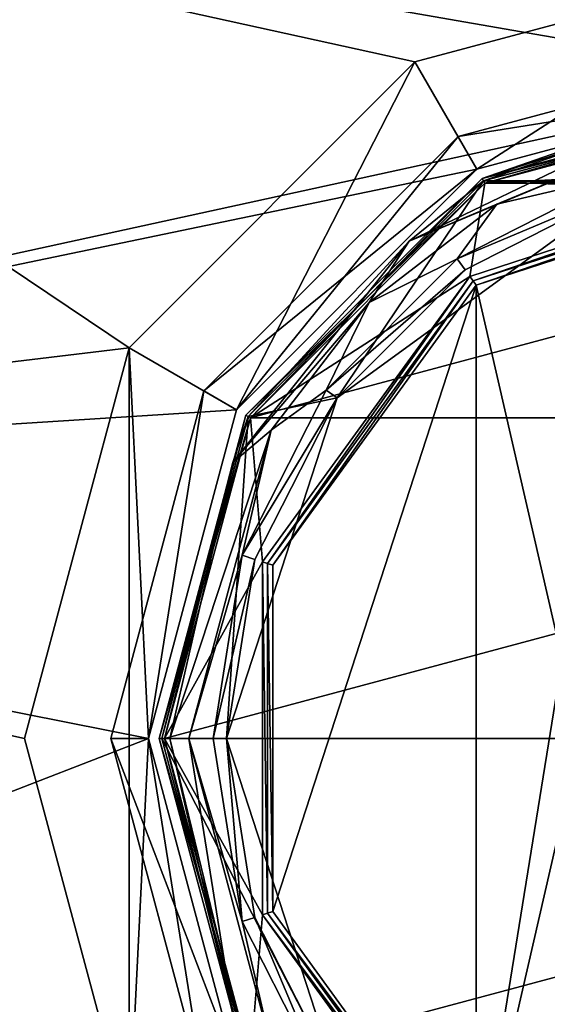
# Model space of a CAD drawing. Header units: millimetres. Extents: x -78 to 78, y -78 to 349.
# Tile 12 of 54: x -29 to -10, y 10 to 47. Entities that reach past the tile are written whole.
import ezdxf

# ---------------------------------------------------------------- set-up
doc = ezdxf.new("R2010")
doc.units = ezdxf.units.MM
doc.header["$LTSCALE"] = 65.185185
for name, color, linetype in [('1', 7, 'CONTINUOUS'), ('10', 7, 'CONTINUOUS'), ('152', 7, 'CONTINUOUS'), ('153', 7, 'CONTINUOUS'), ('159', 7, 'CONTINUOUS'), ('162', 7, 'CONTINUOUS'), ('165', 7, 'CONTINUOUS'), ('166', 7, 'CONTINUOUS'), ('167', 7, 'CONTINUOUS'), ('168', 7, 'CONTINUOUS'), ('169', 7, 'CONTINUOUS'), ('173', 7, 'CONTINUOUS'), ('174', 7, 'CONTINUOUS'), ('175', 7, 'CONTINUOUS'), ('176', 7, 'CONTINUOUS'), ('182', 7, 'CONTINUOUS'), ('184', 7, 'CONTINUOUS'), ('186', 7, 'CONTINUOUS'), ('190', 7, 'CONTINUOUS'), ('2', 7, 'CONTINUOUS'), ('200', 7, 'CONTINUOUS'), ('208', 7, 'CONTINUOUS'), ('3', 7, 'CONTINUOUS'), ('4', 7, 'CONTINUOUS'), ('5', 7, 'CONTINUOUS'), ('6', 7, 'CONTINUOUS'), ('7', 7, 'CONTINUOUS'), ('8', 7, 'CONTINUOUS'), ('9', 7, 'CONTINUOUS')]:
    doc.layers.add(name, color=color, linetype=linetype)

msp = doc.modelspace()

# ---------------------------------------------------------------- linework, layer by layer
at = {"layer": '1', "linetype": 'CONTINUOUS'}
for points in [[(-11.95, 40.698, 16), (0, 43.9, 16), (-11.95, 40.698), (-11.95, 40.698, 16)], [(-11.95, 40.698), (0, 43.9, 16), (0, 43.9), (-11.95, 40.698)], [(-20.698, 31.95, 16), (-11.95, 40.698, 16), (-20.698, 31.95), (-20.698, 31.95, 16)], [(-20.698, 31.95), (-11.95, 40.698, 16), (-11.95, 40.698), (-20.698, 31.95)], [(-23.9, 20, 16), (-20.698, 31.95, 16), (-23.9, 20), (-23.9, 20, 16)], [(-23.9, 20), (-20.698, 31.95, 16), (-20.698, 31.95), (-23.9, 20)]]:
    msp.add_3dface(points, dxfattribs=at)
at = {"layer": '10', "linetype": 'CONTINUOUS'}
for points in [[(-11.95, 40.698), (0, 43.9), (11.95, 40.698), (-11.95, 40.698)], [(-20.698, 31.95), (-11.95, 40.698), (-17.394, 32.637), (-20.698, 31.95)], [(-11.95, 40.698), (-6.644, 40.448), (-17.394, 32.637), (-11.95, 40.698)], [(-11.95, 40.698), (11.95, 40.698), (6.644, 40.448), (-11.95, 40.698)], [(-11.95, 40.698), (6.644, 40.448), (-6.644, 40.448), (-11.95, 40.698)], [(-20.698, 31.95), (-17.394, 32.637), (-21.5, 20), (-20.698, 31.95)], [(-23.9, 20), (-20.698, 31.95), (-21.5, 20), (-23.9, 20)], [(-23.9, 20), (-21.5, 20), (-17.394, 7.363), (-23.9, 20)], [(-20.698, 8.05), (-23.9, 20), (-17.394, 7.363), (-20.698, 8.05)]]:
    msp.add_3dface(points, dxfattribs=at)
at = {"layer": '152', "linetype": 'CONTINUOUS'}
for points in [[(0, 44.4, 7), (-12.2, 41.131, 7), (0, 44.4, 6), (0, 44.4, 7)], [(0, 44.4, 6), (-12.2, 41.131, 7), (-12.2, 41.131, 6), (0, 44.4, 6)], [(-12.2, 41.131, 7), (-21.131, 32.2, 7), (-12.2, 41.131, 6), (-12.2, 41.131, 7)], [(-12.2, 41.131, 6), (-21.131, 32.2, 7), (-21.131, 32.2, 6), (-12.2, 41.131, 6)], [(-24.4, 20, 7), (-24.4, 20, 6), (-21.131, 32.2, 6), (-24.4, 20, 7)], [(-21.131, 32.2, 7), (-24.4, 20, 7), (-21.131, 32.2, 6), (-21.131, 32.2, 7)]]:
    msp.add_3dface(points, dxfattribs=at)
at = {"layer": '153', "linetype": 'CONTINUOUS'}
for points in [[(-24.4, 20, 6), (-24.4, 20, 7), (-21.131, 7.8, 7), (-24.4, 20, 6)], [(-21.131, 7.8, 6), (-24.4, 20, 6), (-21.131, 7.8, 7), (-21.131, 7.8, 6)]]:
    msp.add_3dface(points, dxfattribs=at)
at = {"layer": '159', "linetype": 'CONTINUOUS'}
for points in [[(-70.216, 29.081, 6), (-53.742, 53.738, 6), (-25.115, 34.5, 6), (-70.216, 29.081, 6)], [(-53.742, 53.738, 6), (0, 49, 6), (-14.5, 45.115, 6), (-53.742, 53.738, 6)], [(-25.115, 34.5, 6), (-53.742, 53.738, 6), (-14.5, 45.115, 6), (-25.115, 34.5, 6)], [(-29, 20, 6), (-70.216, 29.081, 6), (-25.115, 34.5, 6), (-29, 20, 6)], [(-76, 0, 6), (-70.216, 29.081, 6), (-25.115, 5.5, 6), (-76, 0, 6)], [(-25.115, 5.5, 6), (-70.216, 29.081, 6), (-29, 20, 6), (-25.115, 5.5, 6)]]:
    msp.add_3dface(points, dxfattribs=at)
at = {"layer": '162', "linetype": 'CONTINUOUS'}
for points in [[(-70.216, 29.081, 7), (0, 44.4, 7), (-53.742, 53.738, 7), (-70.216, 29.081, 7)], [(-53.742, 53.738, 7), (0, 44.4, 7), (53.742, 53.738, 7), (-53.742, 53.738, 7)], [(-12.2, 41.131, 7), (0, 44.4, 7), (-70.216, 29.081, 7), (-12.2, 41.131, 7)], [(-21.131, 32.2, 7), (-12.2, 41.131, 7), (-70.216, 29.081, 7), (-21.131, 32.2, 7)], [(-24.4, 20, 7), (-21.131, 32.2, 7), (-70.216, 29.081, 7), (-24.4, 20, 7)], [(-76, 0, 7), (-24.4, 20, 7), (-70.216, 29.081, 7), (-76, 0, 7)], [(-21.131, 7.8, 7), (-24.4, 20, 7), (-76, 0, 7), (-21.131, 7.8, 7)]]:
    msp.add_3dface(points, dxfattribs=at)
at = {"layer": '165', "linetype": 'CONTINUOUS'}
for points in [[(0, 45.8, 4), (0, 45.8, 6), (-12.9, 42.343, 6), (0, 45.8, 4)], [(-12.9, 42.343, 4), (0, 45.8, 4), (-12.9, 42.343, 6), (-12.9, 42.343, 4)], [(-22.343, 32.9, 4), (-12.9, 42.343, 4), (-22.343, 32.9, 6), (-22.343, 32.9, 4)], [(-22.343, 32.9, 6), (-12.9, 42.343, 4), (-12.9, 42.343, 6), (-22.343, 32.9, 6)], [(-25.8, 20, 4), (-22.343, 32.9, 4), (-25.8, 20, 6), (-25.8, 20, 4)], [(-25.8, 20, 6), (-22.343, 32.9, 4), (-22.343, 32.9, 6), (-25.8, 20, 6)], [(-22.343, 7.1, 4), (-25.8, 20, 4), (-22.343, 7.1, 6), (-22.343, 7.1, 4)], [(-22.343, 7.1, 6), (-25.8, 20, 4), (-25.8, 20, 6), (-22.343, 7.1, 6)]]:
    msp.add_3dface(points, dxfattribs=at)
at = {"layer": '166', "linetype": 'CONTINUOUS'}
for points in [[(0, 45.8, 4), (-12.9, 42.343, 4), (0, 44.4, 4), (0, 45.8, 4)], [(0, 44.4, 4), (-12.9, 42.343, 4), (-12.2, 41.131, 4), (0, 44.4, 4)], [(-12.9, 42.343, 4), (-22.343, 32.9, 4), (-21.131, 32.2, 4), (-12.9, 42.343, 4)], [(-12.2, 41.131, 4), (-12.9, 42.343, 4), (-21.131, 32.2, 4), (-12.2, 41.131, 4)], [(-22.343, 32.9, 4), (-25.8, 20, 4), (-24.4, 20, 4), (-22.343, 32.9, 4)], [(-21.131, 32.2, 4), (-22.343, 32.9, 4), (-24.4, 20, 4), (-21.131, 32.2, 4)], [(-25.8, 20, 4), (-22.343, 7.1, 4), (-24.4, 20, 4), (-25.8, 20, 4)], [(-24.4, 20, 4), (-22.343, 7.1, 4), (-21.131, 7.8, 4), (-24.4, 20, 4)]]:
    msp.add_3dface(points, dxfattribs=at)
at = {"layer": '167', "linetype": 'CONTINUOUS'}
for points in [[(0, 44.4, 4), (-12.2, 41.131, 4), (0, 44.4, 2), (0, 44.4, 4)], [(0, 44.4, 2), (-12.2, 41.131, 4), (-12.2, 41.131, 2), (0, 44.4, 2)], [(-12.2, 41.131, 4), (-21.131, 32.2, 4), (-12.2, 41.131, 2), (-12.2, 41.131, 4)], [(-12.2, 41.131, 2), (-21.131, 32.2, 4), (-21.131, 32.2, 2), (-12.2, 41.131, 2)], [(-21.131, 32.2, 4), (-24.4, 20, 4), (-21.131, 32.2, 2), (-21.131, 32.2, 4)], [(-21.131, 32.2, 2), (-24.4, 20, 4), (-24.4, 20, 2), (-21.131, 32.2, 2)], [(-24.4, 20, 4), (-21.131, 7.8, 4), (-24.4, 20, 2), (-24.4, 20, 4)], [(-24.4, 20, 2), (-21.131, 7.8, 4), (-21.131, 7.8, 2), (-24.4, 20, 2)]]:
    msp.add_3dface(points, dxfattribs=at)
at = {"layer": '168', "linetype": 'CONTINUOUS'}
for points in [[(0, 49, 2), (-12.2, 41.131, 2), (-14.5, 45.115, 2), (0, 49, 2)], [(0, 44.4, 2), (-12.2, 41.131, 2), (0, 49, 2), (0, 44.4, 2)], [(-14.5, 45.115, 2), (-21.131, 32.2, 2), (-25.115, 34.5, 2), (-14.5, 45.115, 2)], [(-12.2, 41.131, 2), (-21.131, 32.2, 2), (-14.5, 45.115, 2), (-12.2, 41.131, 2)], [(-29, 20, 2), (-25.115, 34.5, 2), (-25.115, 5.5, 2), (-29, 20, 2)], [(-21.131, 32.2, 2), (-24.4, 20, 2), (-25.115, 34.5, 2), (-21.131, 32.2, 2)], [(-25.115, 34.5, 2), (-24.4, 20, 2), (-25.115, 5.5, 2), (-25.115, 34.5, 2)], [(-24.4, 20, 2), (-21.131, 7.8, 2), (-25.115, 5.5, 2), (-24.4, 20, 2)]]:
    msp.add_3dface(points, dxfattribs=at)
at = {"layer": '169', "linetype": 'CONTINUOUS'}
for points in [[(-14.5, 45.115, 6), (0, 49, 6), (-14.5, 45.115, 2), (-14.5, 45.115, 6)], [(0, 49, 6), (0, 49, 2), (-14.5, 45.115, 2), (0, 49, 6)], [(-25.115, 34.5, 6), (-14.5, 45.115, 6), (-25.115, 34.5, 2), (-25.115, 34.5, 6)], [(-14.5, 45.115, 6), (-14.5, 45.115, 2), (-25.115, 34.5, 2), (-14.5, 45.115, 6)], [(-29, 20, 6), (-25.115, 34.5, 6), (-29, 20, 2), (-29, 20, 6)], [(-25.115, 34.5, 6), (-25.115, 34.5, 2), (-29, 20, 2), (-25.115, 34.5, 6)], [(-25.115, 5.5, 6), (-29, 20, 6), (-25.115, 5.5, 2), (-25.115, 5.5, 6)], [(-29, 20, 6), (-29, 20, 2), (-25.115, 5.5, 2), (-29, 20, 6)]]:
    msp.add_3dface(points, dxfattribs=at)
at = {"layer": '173', "linetype": 'CONTINUOUS'}
for points in [[(0, 45.8, 6), (0, 44.4, 6), (-12.9, 42.343, 6), (0, 45.8, 6)], [(0, 44.4, 6), (-12.2, 41.131, 6), (-12.9, 42.343, 6), (0, 44.4, 6)], [(-12.2, 41.131, 6), (-22.343, 32.9, 6), (-12.9, 42.343, 6), (-12.2, 41.131, 6)], [(-12.2, 41.131, 6), (-21.131, 32.2, 6), (-22.343, 32.9, 6), (-12.2, 41.131, 6)], [(-24.4, 20, 6), (-25.8, 20, 6), (-22.343, 32.9, 6), (-24.4, 20, 6)], [(-21.131, 32.2, 6), (-24.4, 20, 6), (-22.343, 32.9, 6), (-21.131, 32.2, 6)], [(-24.4, 20, 6), (-21.131, 7.8, 6), (-25.8, 20, 6), (-24.4, 20, 6)], [(-21.131, 7.8, 6), (-22.343, 7.1, 6), (-25.8, 20, 6), (-21.131, 7.8, 6)]]:
    msp.add_3dface(points, dxfattribs=at)
at = {"layer": '174', "linetype": 'CONTINUOUS'}
for points in [[(11.9, 40.611, 58), (0, 43.8, 58), (-11.9, 40.611, 58), (11.9, 40.611, 58)], [(20.611, 31.9, 58), (11.9, 40.611, 58), (-20.611, 31.9, 58), (20.611, 31.9, 58)], [(-20.611, 31.9, 58), (11.9, 40.611, 58), (-11.9, 40.611, 58), (-20.611, 31.9, 58)], [(23.8, 20, 58), (20.611, 31.9, 58), (-23.8, 20, 58), (23.8, 20, 58)], [(-23.8, 20, 58), (20.611, 31.9, 58), (-20.611, 31.9, 58), (-23.8, 20, 58)], [(-20.611, 8.1, 58), (23.8, 20, 58), (-23.8, 20, 58), (-20.611, 8.1, 58)], [(20.611, 8.1, 58), (23.8, 20, 58), (-20.611, 8.1, 58), (20.611, 8.1, 58)]]:
    msp.add_3dface(points, dxfattribs=at)
at = {"layer": '175', "linetype": 'CONTINUOUS'}
for points in [[(0, 44, 18.2), (-12, 40.785, 18.2), (0, 44, 42.5), (0, 44, 18.2)], [(0, 44, 42.5), (-12, 40.785, 18.2), (-2.475, 43.872, 43.525), (0, 44, 42.5)], [(-3.5, 43.743, 46), (-12, 40.785, 18.2), (0, 44, 57.8), (-3.5, 43.743, 46)], [(0, 44, 57.8), (-12, 40.785, 18.2), (-12, 40.785, 57.8), (0, 44, 57.8)], [(-2.475, 43.872, 43.525), (-12, 40.785, 18.2), (-3.5, 43.743, 46), (-2.475, 43.872, 43.525)], [(-12, 40.785, 18.2), (-20.785, 32, 18.2), (-12, 40.785, 57.8), (-12, 40.785, 18.2)], [(-12, 40.785, 57.8), (-20.785, 32, 18.2), (-20.785, 32, 57.8), (-12, 40.785, 57.8)], [(-20.785, 32, 18.2), (-24, 20, 18.2), (-20.785, 32, 57.8), (-20.785, 32, 18.2)], [(-20.785, 32, 57.8), (-24, 20, 18.2), (-24, 20, 57.8), (-20.785, 32, 57.8)], [(-24, 20, 18.2), (-20.785, 8, 18.2), (-24, 20, 57.8), (-24, 20, 18.2)], [(-24, 20, 57.8), (-20.785, 8, 18.2), (-20.785, 8, 57.8), (-24, 20, 57.8)]]:
    msp.add_3dface(points, dxfattribs=at)
at = {"layer": '176', "linetype": 'CONTINUOUS'}
for points in [[(-11.9, 40.611, 18), (0, 43.8, 18), (0, 41.2, 18), (-11.9, 40.611, 18)], [(-11.9, 40.611, 18), (0, 41.2, 18), (-12.461, 37.151, 18), (-11.9, 40.611, 18)], [(-20.611, 31.9, 18), (-11.9, 40.611, 18), (-12.461, 37.151, 18), (-20.611, 31.9, 18)], [(-20.162, 26.551, 18), (-20.611, 31.9, 18), (-12.461, 37.151, 18), (-20.162, 26.551, 18)], [(-23.8, 20, 18), (-20.611, 31.9, 18), (-20.162, 26.551, 18), (-23.8, 20, 18)], [(-20.162, 13.449, 18), (-23.8, 20, 18), (-20.162, 26.551, 18), (-20.162, 13.449, 18)], [(-20.611, 8.1, 18), (-23.8, 20, 18), (-20.162, 13.449, 18), (-20.611, 8.1, 18)], [(-12.461, 2.849, 18), (-20.611, 8.1, 18), (-20.162, 13.449, 18), (-12.461, 2.849, 18)]]:
    msp.add_3dface(points, dxfattribs=at)
at = {"layer": '182', "linetype": 'CONTINUOUS'}
for points in [[(0, 41, 39.8), (-12.343, 36.989, 39.8), (0, 41, 18.2), (0, 41, 39.8)], [(0, 41, 18.2), (-12.343, 36.989, 39.8), (-12.343, 36.989, 18.2), (0, 41, 18.2)], [(-12.343, 36.989, 39.8), (-19.972, 26.489, 39.8), (-12.343, 36.989, 18.2), (-12.343, 36.989, 39.8)], [(-12.343, 36.989, 18.2), (-19.972, 26.489, 39.8), (-19.972, 26.489, 18.2), (-12.343, 36.989, 18.2)], [(-19.972, 26.489, 39.8), (-19.972, 13.511, 39.8), (-19.972, 26.489, 18.2), (-19.972, 26.489, 39.8)], [(-19.972, 26.489, 18.2), (-19.972, 13.511, 39.8), (-19.972, 13.511, 18.2), (-19.972, 26.489, 18.2)], [(-19.972, 13.511, 39.8), (-12.343, 3.011, 39.8), (-19.972, 13.511, 18.2), (-19.972, 13.511, 39.8)], [(-19.972, 13.511, 18.2), (-12.343, 3.011, 39.8), (-12.343, 3.011, 18.2), (-19.972, 13.511, 18.2)]]:
    msp.add_3dface(points, dxfattribs=at)
at = {"layer": '184', "linetype": 'CONTINUOUS'}
for points in [[(0, 43.8, 58), (0, 44, 57.8), (-12, 40.785, 57.8), (0, 43.8, 58)], [(-11.9, 40.611, 58), (0, 43.8, 58), (-12, 40.785, 57.8), (-11.9, 40.611, 58)], [(-11.9, 40.611, 58), (-12, 40.785, 57.8), (-20.785, 32, 57.8), (-11.9, 40.611, 58)], [(-20.611, 31.9, 58), (-11.9, 40.611, 58), (-20.785, 32, 57.8), (-20.611, 31.9, 58)], [(-20.611, 31.9, 58), (-20.785, 32, 57.8), (-24, 20, 57.8), (-20.611, 31.9, 58)], [(-23.8, 20, 58), (-20.611, 31.9, 58), (-24, 20, 57.8), (-23.8, 20, 58)], [(-23.8, 20, 58), (-24, 20, 57.8), (-20.785, 8, 57.8), (-23.8, 20, 58)], [(-20.611, 8.1, 58), (-23.8, 20, 58), (-20.785, 8, 57.8), (-20.611, 8.1, 58)]]:
    msp.add_3dface(points, dxfattribs=at)
at = {"layer": '186', "linetype": 'CONTINUOUS'}
for points in [[(-12, 40.785, 18.2), (0, 44, 18.2), (-11.9, 40.611, 18), (-12, 40.785, 18.2)], [(0, 44, 18.2), (0, 43.8, 18), (-11.9, 40.611, 18), (0, 44, 18.2)], [(-20.785, 32, 18.2), (-12, 40.785, 18.2), (-20.611, 31.9, 18), (-20.785, 32, 18.2)], [(-12, 40.785, 18.2), (-11.9, 40.611, 18), (-20.611, 31.9, 18), (-12, 40.785, 18.2)], [(-24, 20, 18.2), (-20.785, 32, 18.2), (-23.8, 20, 18), (-24, 20, 18.2)], [(-20.785, 32, 18.2), (-20.611, 31.9, 18), (-23.8, 20, 18), (-20.785, 32, 18.2)], [(-20.785, 8, 18.2), (-24, 20, 18.2), (-20.611, 8.1, 18), (-20.785, 8, 18.2)], [(-24, 20, 18.2), (-23.8, 20, 18), (-20.611, 8.1, 18), (-24, 20, 18.2)]]:
    msp.add_3dface(points, dxfattribs=at)
at = {"layer": '190', "linetype": 'CONTINUOUS'}
for points in [[(-12.461, 37.151, 18), (0, 41.2, 18), (-12.343, 36.989, 18.2), (-12.461, 37.151, 18)], [(0, 41.2, 18), (0, 41, 18.2), (-12.343, 36.989, 18.2), (0, 41.2, 18)], [(-20.162, 26.551, 18), (-12.461, 37.151, 18), (-19.972, 26.489, 18.2), (-20.162, 26.551, 18)], [(-12.461, 37.151, 18), (-12.343, 36.989, 18.2), (-19.972, 26.489, 18.2), (-12.461, 37.151, 18)], [(-20.162, 13.449, 18), (-20.162, 26.551, 18), (-19.972, 13.511, 18.2), (-20.162, 13.449, 18)], [(-20.162, 26.551, 18), (-19.972, 26.489, 18.2), (-19.972, 13.511, 18.2), (-20.162, 26.551, 18)], [(-20.162, 13.449, 18), (-19.972, 13.511, 18.2), (-12.343, 3.011, 18.2), (-20.162, 13.449, 18)], [(-12.461, 2.849, 18), (-20.162, 13.449, 18), (-12.343, 3.011, 18.2), (-12.461, 2.849, 18)]]:
    msp.add_3dface(points, dxfattribs=at)
at = {"layer": '2', "linetype": 'CONTINUOUS'}
for points in [[(-17.394, 32.637), (-6.644, 40.448), (-12.637, 37.394, 16.5), (-17.394, 32.637)], [(-12.637, 37.394, 16.5), (-6.644, 40.448), (-6.644, 40.448, 16.5), (-12.637, 37.394, 16.5)], [(-17.394, 32.637, 16.5), (-17.394, 32.637), (-12.637, 37.394, 16.5), (-17.394, 32.637, 16.5)], [(-21.5, 20), (-17.394, 32.637), (-21.5, 20, 16.5), (-21.5, 20)], [(-21.5, 20, 16.5), (-17.394, 32.637), (-20.448, 26.644, 16.5), (-21.5, 20, 16.5)], [(-20.448, 26.644, 16.5), (-17.394, 32.637), (-17.394, 32.637, 16.5), (-20.448, 26.644, 16.5)]]:
    msp.add_3dface(points, dxfattribs=at)
at = {"layer": '200', "linetype": 'CONTINUOUS'}
for points in [[(-12.226, 36.828, 40), (0, 40.8, 40), (-9.035, 22.936, 40), (-12.226, 36.828, 40)], [(-19.782, 26.427, 40), (-12.226, 36.828, 40), (-19.782, 13.573, 40), (-19.782, 26.427, 40)], [(-19.782, 13.573, 40), (-12.226, 36.828, 40), (-12.226, 3.172, 40), (-19.782, 13.573, 40)], [(-12.226, 3.172, 40), (-12.226, 36.828, 40), (-9.035, 22.936, 40), (-12.226, 3.172, 40)], [(-9.035, 17.064, 40), (-12.226, 3.172, 40), (-9.035, 22.936, 40), (-9.035, 17.064, 40)], [(-5.584, 12.314, 40), (-12.226, 3.172, 40), (-9.035, 17.064, 40), (-5.584, 12.314, 40)], [(0, 10.5, 40), (-12.226, 3.172, 40), (-5.584, 12.314, 40), (0, 10.5, 40)], [(0, -0.8, 40), (-12.226, 3.172, 40), (0, 10.5, 40), (0, -0.8, 40)]]:
    msp.add_3dface(points, dxfattribs=at)
at = {"layer": '208', "linetype": 'CONTINUOUS'}
for points in [[(-12.343, 36.989, 39.8), (0, 41, 39.8), (-12.226, 36.828, 40), (-12.343, 36.989, 39.8)], [(0, 41, 39.8), (0, 40.8, 40), (-12.226, 36.828, 40), (0, 41, 39.8)], [(-19.972, 26.489, 39.8), (-12.343, 36.989, 39.8), (-19.782, 26.427, 40), (-19.972, 26.489, 39.8)], [(-12.343, 36.989, 39.8), (-12.226, 36.828, 40), (-19.782, 26.427, 40), (-12.343, 36.989, 39.8)], [(-19.972, 13.511, 39.8), (-19.972, 26.489, 39.8), (-19.782, 13.573, 40), (-19.972, 13.511, 39.8)], [(-19.972, 26.489, 39.8), (-19.782, 26.427, 40), (-19.782, 13.573, 40), (-19.972, 26.489, 39.8)], [(-19.972, 13.511, 39.8), (-19.782, 13.573, 40), (-12.226, 3.172, 40), (-19.972, 13.511, 39.8)], [(-12.343, 3.011, 39.8), (-19.972, 13.511, 39.8), (-12.226, 3.172, 40), (-12.343, 3.011, 39.8)]]:
    msp.add_3dface(points, dxfattribs=at)
at = {"layer": '3', "linetype": 'CONTINUOUS'}
for points in [[(-23.9, 20, 16), (-23.9, 20), (-20.698, 8.05), (-23.9, 20, 16)], [(-20.698, 8.05, 16), (-23.9, 20, 16), (-20.698, 8.05), (-20.698, 8.05, 16)]]:
    msp.add_3dface(points, dxfattribs=at)
at = {"layer": '4', "linetype": 'CONTINUOUS'}
for points in [[(-21.5, 20), (-21.5, 20, 16.5), (-20.448, 13.356, 16.5), (-21.5, 20)], [(-17.394, 7.363), (-21.5, 20), (-17.394, 7.363, 16.5), (-17.394, 7.363)], [(-17.394, 7.363, 16.5), (-21.5, 20), (-20.448, 13.356, 16.5), (-17.394, 7.363, 16.5)]]:
    msp.add_3dface(points, dxfattribs=at)
at = {"layer": '5', "linetype": 'CONTINUOUS'}
for points in [[(-5.929, 42.119, 17), (-11.454, 39.83, 17), (-6.798, 40.923, 17), (-5.929, 42.119, 17)], [(-6.798, 40.923, 17), (-11.454, 39.83, 17), (-12.931, 37.798, 17), (-6.798, 40.923, 17)], [(-11.454, 39.83, 17), (-16.197, 36.188, 17), (-12.931, 37.798, 17), (-11.454, 39.83, 17)], [(-12.931, 37.798, 17), (-16.197, 36.188, 17), (-17.798, 32.931, 17), (-12.931, 37.798, 17)], [(-16.197, 36.188, 17), (-19.836, 31.442, 17), (-17.798, 32.931, 17), (-16.197, 36.188, 17)], [(-17.798, 32.931, 17), (-19.836, 31.442, 17), (-20.923, 26.798, 17), (-17.798, 32.931, 17)], [(-19.836, 31.442, 17), (-22.9, 20, 17), (-20.923, 26.798, 17), (-19.836, 31.442, 17)], [(-20.923, 26.798, 17), (-22.9, 20, 17), (-22, 20, 17), (-20.923, 26.798, 17)], [(-22.9, 20, 17), (-19.836, 8.558, 17), (-20.923, 13.202, 17), (-22.9, 20, 17)], [(-22, 20, 17), (-22.9, 20, 17), (-20.923, 13.202, 17), (-22, 20, 17)], [(-20.923, 13.202, 17), (-19.836, 8.558, 17), (-17.798, 7.069, 17), (-20.923, 13.202, 17)]]:
    msp.add_3dface(points, dxfattribs=at)
at = {"layer": '6', "linetype": 'CONTINUOUS'}
for points in [[(0, 43.9, 16), (-11.95, 40.698, 16), (-5.253, 43.015, 16.707), (0, 43.9, 16)], [(-5.253, 43.015, 16.707), (-11.95, 40.698, 16), (-14.719, 38.457, 16.707), (-5.253, 43.015, 16.707)], [(-5.929, 42.119, 17), (-5.253, 43.015, 16.707), (-14.719, 38.457, 16.707), (-5.929, 42.119, 17)], [(-11.454, 39.83, 17), (-5.929, 42.119, 17), (-14.719, 38.457, 16.707), (-11.454, 39.83, 17)], [(-11.95, 40.698, 16), (-20.698, 31.95, 16), (-14.719, 38.457, 16.707), (-11.95, 40.698, 16)], [(-16.197, 36.188, 17), (-11.454, 39.83, 17), (-14.719, 38.457, 16.707), (-16.197, 36.188, 17)], [(-14.719, 38.457, 16.707), (-20.698, 31.95, 16), (-21.269, 30.243, 16.707), (-14.719, 38.457, 16.707)], [(-16.197, 36.188, 17), (-14.719, 38.457, 16.707), (-21.269, 30.243, 16.707), (-16.197, 36.188, 17)], [(-19.836, 31.442, 17), (-16.197, 36.188, 17), (-21.269, 30.243, 16.707), (-19.836, 31.442, 17)], [(-20.698, 31.95, 16), (-23.9, 20, 16), (-21.269, 30.243, 16.707), (-20.698, 31.95, 16)], [(-22.9, 20, 17), (-19.836, 31.442, 17), (-23.607, 20, 16.707), (-22.9, 20, 17)], [(-19.836, 31.442, 17), (-21.269, 30.243, 16.707), (-23.607, 20, 16.707), (-19.836, 31.442, 17)], [(-21.269, 30.243, 16.707), (-23.9, 20, 16), (-23.607, 20, 16.707), (-21.269, 30.243, 16.707)]]:
    msp.add_3dface(points, dxfattribs=at)
at = {"layer": '7', "linetype": 'CONTINUOUS'}
for points in [[(-23.9, 20, 16), (-20.698, 8.05, 16), (-23.607, 20, 16.707), (-23.9, 20, 16)], [(-23.607, 20, 16.707), (-20.698, 8.05, 16), (-21.269, 9.757, 16.707), (-23.607, 20, 16.707)], [(-22.9, 20, 17), (-23.607, 20, 16.707), (-21.269, 9.757, 16.707), (-22.9, 20, 17)], [(-19.836, 8.558, 17), (-22.9, 20, 17), (-21.269, 9.757, 16.707), (-19.836, 8.558, 17)]]:
    msp.add_3dface(points, dxfattribs=at)
at = {"layer": '8', "linetype": 'CONTINUOUS'}
for points in [[(-6.644, 40.448, 16.5), (-6.798, 40.923, 17), (-12.931, 37.798, 17), (-6.644, 40.448, 16.5)], [(-12.637, 37.394, 16.5), (-6.644, 40.448, 16.5), (-12.931, 37.798, 17), (-12.637, 37.394, 16.5)], [(-12.637, 37.394, 16.5), (-12.931, 37.798, 17), (-17.798, 32.931, 17), (-12.637, 37.394, 16.5)], [(-17.394, 32.637, 16.5), (-12.637, 37.394, 16.5), (-17.798, 32.931, 17), (-17.394, 32.637, 16.5)], [(-17.394, 32.637, 16.5), (-17.798, 32.931, 17), (-20.923, 26.798, 17), (-17.394, 32.637, 16.5)], [(-20.448, 26.644, 16.5), (-17.394, 32.637, 16.5), (-20.923, 26.798, 17), (-20.448, 26.644, 16.5)], [(-20.448, 26.644, 16.5), (-20.923, 26.798, 17), (-22, 20, 17), (-20.448, 26.644, 16.5)], [(-21.5, 20, 16.5), (-20.448, 26.644, 16.5), (-22, 20, 17), (-21.5, 20, 16.5)]]:
    msp.add_3dface(points, dxfattribs=at)
at = {"layer": '9', "linetype": 'CONTINUOUS'}
for points in [[(-21.5, 20, 16.5), (-22, 20, 17), (-20.923, 13.202, 17), (-21.5, 20, 16.5)], [(-20.448, 13.356, 16.5), (-21.5, 20, 16.5), (-20.923, 13.202, 17), (-20.448, 13.356, 16.5)], [(-20.448, 13.356, 16.5), (-20.923, 13.202, 17), (-17.798, 7.069, 17), (-20.448, 13.356, 16.5)], [(-17.394, 7.363, 16.5), (-20.448, 13.356, 16.5), (-17.798, 7.069, 17), (-17.394, 7.363, 16.5)]]:
    msp.add_3dface(points, dxfattribs=at)

doc.saveas('drawing.dxf')
